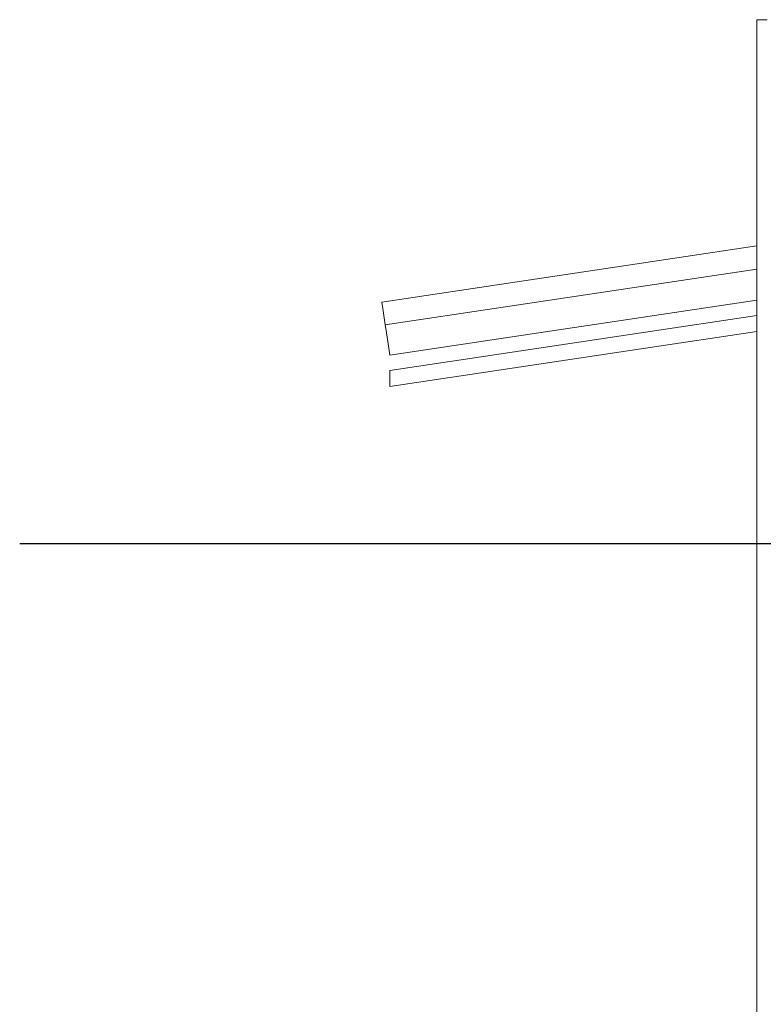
# Model space of a CAD drawing. Header units: millimetres. Extents: x -16331 to -10174, y -4135 to -3584.
# Tile 187 of 256: x -10313.81 to -10310.97, y -4011.97 to -4008.21. Entities that reach past the tile are written whole.
import ezdxf

# ---------------------------------------------------------------- set-up
doc = ezdxf.new("R2010")
doc.units = ezdxf.units.MM
doc.layers.add('DI-Eixos', color=7, linetype='Continuous')
for name, color, linetype, lineweight in [('DI-Elementos externos em corte', 9, 'Continuous', 18), ('DI-Elementos externos em vista', 9, 'Continuous', 5), ('IFC-IfcRoof-Contorno', 250, 'Continuous', 5)]:
    doc.layers.add(name, color=color, linetype=linetype, lineweight=lineweight)

msp = doc.modelspace()

# ---------------------------------------------------------------- linework, layer by layer
at = {"layer": 'DI-Eixos'}
msp.add_line((-10313.8084, -4010.21), (-10293.4539, -4010.21), dxfattribs=at)
at = {"layer": 'DI-Elementos externos em corte'}
for p, q in [((-10310.9925, -4008.2101), (-10310.9964, -4008.2101)), ((-10310.9964, -4008.2101), (-10310.9964, -4009.0482)), ((-10310.9564, -4008.2101), (-10310.9925, -4008.2101)), ((-10310.9964, -4009.0482), (-10310.9964, -4009.0738)), ((-10310.9964, -4009.0738), (-10310.9964, -4009.162)), ((-10310.9964, -4009.162), (-10310.9964, -4009.2812)), ((-10310.9964, -4009.2812), (-10310.9964, -4009.3394)), ((-10310.9964, -4009.3394), (-10310.9964, -4009.4001)), ((-10310.9964, -4009.4001), (-10310.9964, -4009.4233)), ((-10310.9964, -4009.4233), (-10310.9964, -4010.2101)), ((-10310.9964, -4010.2101), (-10310.9866, -4010.2101)), ((-10310.9564, -4010.2101), (-10310.9964, -4010.2101)), ((-10310.9964, -4010.2101), (-10310.9964, -4010.6901)), ((-10310.9866, -4010.2101), (-10310.9564, -4010.2101)), ((-10310.9964, -4010.6901), (-10310.9964, -4011.0898)), ((-10310.9964, -4011.0898), (-10310.9964, -4011.309)), ((-10310.9964, -4011.309), (-10310.9964, -4011.4101)), ((-10310.9964, -4011.4101), (-10310.9964, -4012.0101))]:
    msp.add_line(p, q, dxfattribs=at)
at = {"layer": 'DI-Elementos externos em corte', "lineweight": 5}
for p, q in [((-10310.9925, -4008.2101), (-10310.9964, -4008.2101)), ((-10310.9964, -4008.2101), (-10310.9964, -4009.0482)), ((-10310.9564, -4008.2101), (-10310.9925, -4008.2101)), ((-10310.9964, -4009.0482), (-10310.9964, -4009.0738)), ((-10310.9964, -4009.0738), (-10310.9964, -4009.162)), ((-10310.9964, -4009.162), (-10310.9964, -4009.2812)), ((-10310.9964, -4009.2812), (-10310.9964, -4009.3394)), ((-10310.9964, -4009.3394), (-10310.9964, -4009.4001)), ((-10310.9964, -4009.4001), (-10310.9964, -4009.4233)), ((-10310.9964, -4009.4233), (-10310.9964, -4010.2101)), ((-10310.9964, -4010.2101), (-10310.9866, -4010.2101)), ((-10310.9564, -4010.2101), (-10310.9964, -4010.2101)), ((-10310.9964, -4010.2101), (-10310.9964, -4010.6901)), ((-10310.9866, -4010.2101), (-10310.9564, -4010.2101)), ((-10310.9964, -4010.6901), (-10310.9964, -4011.0898)), ((-10310.9964, -4011.0898), (-10310.9964, -4011.309)), ((-10310.9964, -4011.309), (-10310.9964, -4011.4101)), ((-10310.9964, -4011.4101), (-10310.9964, -4012.0101))]:
    msp.add_line(p, q, dxfattribs=at)
at = {"layer": 'DI-Elementos externos em vista'}
for p, q in [((-10310.9964, -4009.0738), (-10312.4267, -4009.2884)), ((-10310.9964, -4009.162), (-10312.4138, -4009.3746)), ((-10312.4267, -4009.2884), (-10312.423, -4009.3128)), ((-10312.3963, -4009.4912), (-10310.9964, -4009.2812)), ((-10312.423, -4009.3128), (-10312.4138, -4009.3746)), ((-10312.4205, -4009.3299), (-10312.4138, -4009.3746)), ((-10310.9964, -4009.3394), (-10312.3964, -4009.5494)), ((-10312.4138, -4009.3746), (-10312.4116, -4009.3892)), ((-10312.4116, -4009.3892), (-10312.4004, -4009.4639)), ((-10312.3964, -4009.6101), (-10310.9964, -4009.4001)), ((-10312.4004, -4009.4639), (-10312.3963, -4009.4912)), ((-10312.3964, -4009.5494), (-10312.3964, -4009.6101))]:
    msp.add_line(p, q, dxfattribs=at)
at = {"layer": 'IFC-IfcRoof-Contorno', "lineweight": 5}
for p, q in [((-10310.9964, -4009.0738), (-10312.4267, -4009.2884)), ((-10310.9964, -4009.162), (-10312.4138, -4009.3746)), ((-10312.4267, -4009.2884), (-10312.423, -4009.3128)), ((-10312.3963, -4009.4912), (-10310.9964, -4009.2812)), ((-10312.423, -4009.3128), (-10312.4138, -4009.3746)), ((-10312.4205, -4009.3299), (-10312.4138, -4009.3746)), ((-10310.9964, -4009.3394), (-10312.3964, -4009.5494)), ((-10312.4138, -4009.3746), (-10312.4116, -4009.3892)), ((-10312.4116, -4009.3892), (-10312.4004, -4009.4639)), ((-10312.3964, -4009.6101), (-10310.9964, -4009.4001)), ((-10312.4004, -4009.4639), (-10312.3963, -4009.4912)), ((-10312.3964, -4009.5494), (-10312.3964, -4009.6101))]:
    msp.add_line(p, q, dxfattribs=at)

doc.saveas('drawing.dxf')
